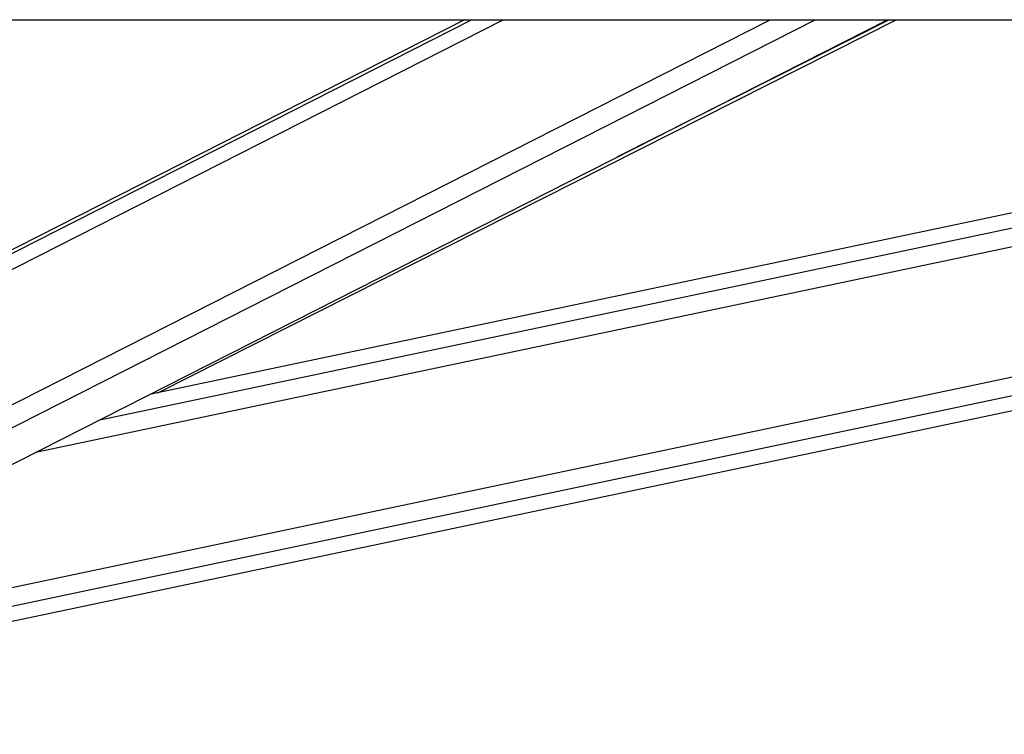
# Model space of a CAD drawing. Header units: millimetres. Extents: x 20 to 19305, y 40 to 15632.
# Tile 57 of 114: x 9724 to 9989, y 6419 to 6611. Entities that reach past the tile are written whole.
import ezdxf

# ---------------------------------------------------------------- set-up
doc = ezdxf.new("R2010")
doc.units = ezdxf.units.MM
doc.layers.add('COMPONENT_GEOMETRY', color=7, linetype='Continuous')
doc.styles.add('SLDTEXTSTYLE1', font='TXT', dxfattribs={"width": 0.75})
doc.dimstyles.new('SLDDIMSTYLE0', dxfattribs={"dimtxt": 150, "dimasz": 6.604, "dimexe": 0, "dimexo": 0.0625, "dimgap": 37.5, "dimtad": 0, "dimtih": 1, "dimtoh": 1, "dimdec": 0, "dimlfac": 0.5, "dimrnd": 1e-09, "dimzin": 12, "dimdsep": 46, "dimtxsty": 'SLDTEXTSTYLE1', "dimsah": 1, "dimcen": 0.09, "dimadec": 0, "dimazin": 3, "dimtfac": 1, "dimtdec": 0, "dimtofl": 0, "dimtmove": 0, "dimatfit": 3, "dimfxl": 1, "dimfrac": 2, "dimtolj": 1, "dimtzin": 12, "dimarcsym": 0})

# ---------------------------------------------------------------- blocks, each defined once
blk = doc.blocks.new('_D_4')
at = {"layer": 'COMPONENT_GEOMETRY', "color": 7, "ltscale": 2}
for p, q in [((11155.63, 6611), (11155.63, 4291.66)), ((11155.63, 1734.2), (11155.63, 4053.54)), ((7716.13, 1734.2), (11161.98, 1734.2))]:
    blk.add_line(p, q, dxfattribs=at)
for points in [[(11155.63, 6611), (11154.61, 6604.4), (11156.65, 6604.4)], [(11155.63, 1734.2), (11156.65, 1740.8), (11154.61, 1740.8)]]:
    blk.add_solid(points, dxfattribs=at)
at = {"layer": 'COMPONENT_GEOMETRY', "color": 7, "ltscale": 2, "insert": (10933.96, 4246.9), "char_height": 150, "attachment_point": 1, "style": 'SLDTEXTSTYLE1'}
blk.add_mtext('2438', dxfattribs=at)

msp = doc.modelspace()

# ---------------------------------------------------------------- linework, layer by layer
at = {"color": 7, "linetype": 'Continuous', "lineweight": 25, "ltscale": 2}
for p, q in [((9506.66, 6611), (12046.56, 6611)), ((9843.69, 6611), (9601.6, 6487.98)), ((9623.34, 6441.2), (9957.49, 6611)), ((9661.48, 6436.44), (10490.41, 6611)), ((10238.07, 6611), (9758.92, 6510.1)), ((9761.12, 6510.56), (9959.82, 6611))]:
    msp.add_line(p, q, dxfattribs=at)
at = {"color": 8, "linetype": 'Continuous', "lineweight": 25, "ltscale": 2}
for p, q in [((9597.76, 6480.76), (9854.07, 6611)), ((9598.4, 6485.39), (9845.59, 6611)), ((9605.97, 6448.43), (9925.9, 6611)), ((9608.97, 6443.8), (9938.01, 6611)), ((9659.66, 6445.09), (10447.49, 6611)), ((9660.68, 6440.27), (10471.4, 6611)), ((9728.68, 6494.73), (10280.8, 6611)), ((9745.58, 6503.32), (10256.92, 6611)), ((9884.78, 6574.05), (9957.87, 6611))]:
    msp.add_line(p, q, dxfattribs=at)

# ---------------------------------------------------------------- dimensions: what is measured, and where the dimension line sits
at = {"layer": 'COMPONENT_GEOMETRY', "color": 7, "ltscale": 2}
dim = msp.add_linear_dim(base=(11155.63, 6611), p1=(7713.59, 1734.2), p2=(12075.31, 6611), angle=90, dimstyle='SLDDIMSTYLE0', dxfattribs=at)
dim.commit()
dim.dimension.update_dxf_attribs({"geometry": '_D_4', "text_midpoint": (11155.63, 4172.6), "dimtype": 160})

doc.saveas('drawing.dxf')
